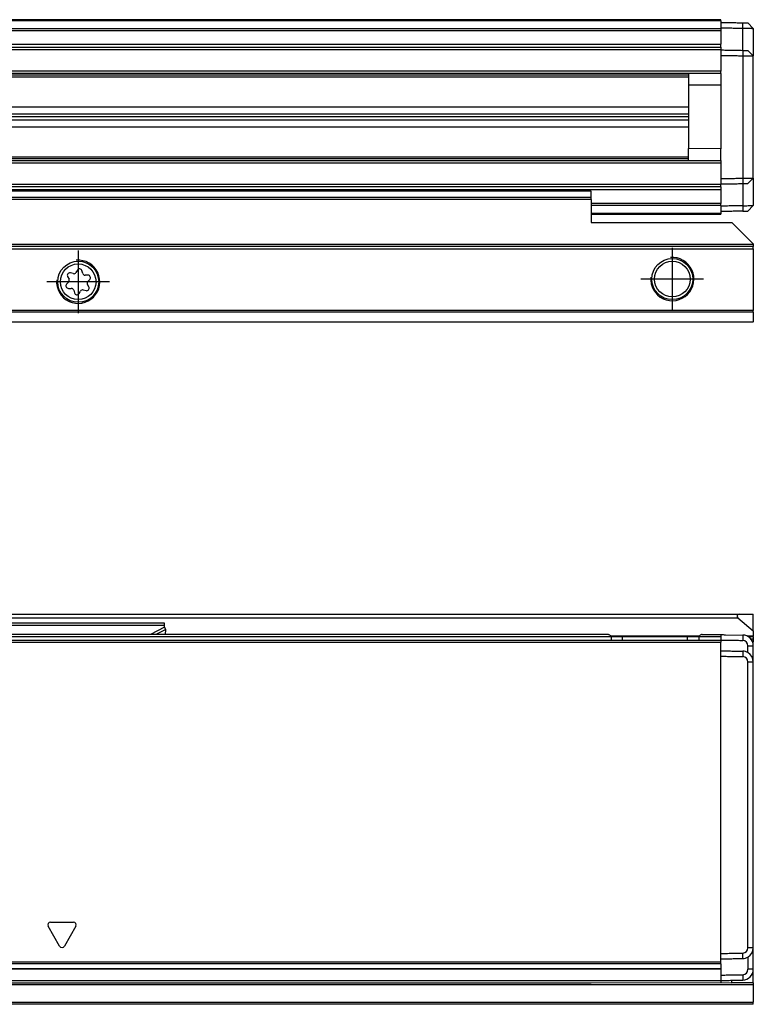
# Model space of a CAD drawing. Header units: millimetres. Extents: x -418 to 1275, y -151 to 443.
# Tile 44 of 47: x 1159 to 1227, y 24 to 115. Entities that reach past the tile are written whole.
import ezdxf

# ---------------------------------------------------------------- set-up
doc = ezdxf.new("R2010")
doc.units = ezdxf.units.MM
doc.linetypes.add('DOT_CENTER', pattern=[14, 12, -1, 0, -1])
doc.layers.add('1', color=7, linetype='Continuous')

# ---------------------------------------------------------------- blocks, each defined once
blk = doc.blocks.new('REGLA_SV2-570__23', base_point=(555.1, 97.348))
at = {"color": 7, "linetype": 'Continuous'}
for p, q in [((1224.1, 115.348), (645.1, 115.348)), ((1224.1, 115.248), (1224.1, 115.348)), ((1224.1, 115.248), (1224.1, 115.098)), ((1224.1, 115.098), (1224.1, 114.597)), ((1227.1, 114.545), (1226.6, 115.054)), ((1224.1, 114.597), (1224.1, 114.527)), ((1224.1, 114.527), (1224.1, 114.343)), ((1224.1, 114.343), (1224.1, 113.09)), ((1227.1, 114.545), (1227.1, 111.995)), ((1224.1, 112.805), (1224.1, 113.09)), ((645.1, 112.805), (1224.1, 112.805)), ((1224.1, 112.805), (1224.1, 112.605)), ((1224.1, 112.605), (1224.1, 112.548)), ((1224.1, 112.548), (1224.1, 112.048)), ((1227.1, 111.995), (1226.6, 112.504)), ((1224.1, 112.048), (1224.1, 110.58)), ((1227.1, 100.7), (1227.1, 111.995)), ((1224.1, 110.38), (645.1, 110.38)), ((1221.1, 110.38), (1221.1, 109.276)), ((1224.1, 110.38), (1224.1, 110.58)), ((1224.1, 110.38), (1224.1, 109.298)), ((1224.1, 109.298), (1221.1, 109.276)), ((1221.1, 109.276), (1221.1, 103.419)), ((645.1, 107.297), (1221.1, 107.297)), ((645.1, 106.636), (1221.1, 106.636)), ((1221.1, 106.348), (645.1, 106.348)), ((1221.1, 106.059), (645.1, 106.059)), ((1221.1, 105.398), (645.1, 105.398)), ((1221.1, 102.315), (1221.1, 103.419)), ((1224.1, 103.398), (1221.1, 103.419)), ((1224.1, 102.315), (1224.1, 103.398)), ((645.1, 102.315), (1224.1, 102.315)), ((1224.1, 102.315), (1224.1, 102.115)), ((1224.1, 102.115), (1224.1, 100.647)), ((1224.1, 100.647), (1224.1, 100.147)), ((1226.6, 100.191), (1227.1, 100.7)), ((1227.1, 100.7), (1227.1, 98.15)), ((1224.1, 99.89), (645.1, 99.89)), ((1224.1, 100.147), (1224.1, 100.09)), ((1224.1, 99.89), (1224.1, 100.09)), ((1224.1, 99.89), (1224.1, 99.605)), ((1224.1, 99.605), (1224.1, 98.352)), ((1224.1, 98.168), (1224.1, 98.352)), ((1224.1, 98.168), (1224.1, 98.098)), ((1224.1, 98.098), (1224.1, 97.598)), ((1224.1, 97.598), (1224.1, 97.448)), ((1226.6, 97.641), (1227.1, 98.15)), ((1212.1, 97.348), (1224.1, 97.348)), ((1224.1, 97.448), (1224.1, 97.348))]:
    blk.add_line(p, q, dxfattribs=at)
at = {"color": 3, "linetype": 'Continuous'}
for p, q in [((1224.1, 115.248), (645.1, 115.248)), ((1226.117, 114.562), (1226.114, 115.062)), ((645.1, 114.527), (1224.1, 114.527)), ((645.1, 114.343), (1224.1, 114.343)), ((1226.117, 112.512), (1226.117, 114.562)), ((645.1, 113.09), (1224.1, 113.09)), ((645.1, 112.605), (1224.1, 112.605)), ((1226.117, 112.512), (1226.117, 112.012)), ((1226.117, 112.012), (1226.117, 100.683)), ((1224.1, 110.58), (645.1, 110.58)), ((645.1, 110.234), (1221.1, 110.234)), ((1221.1, 110.038), (645.1, 110.038)), ((1224.1, 109.298), (1224.1, 103.398)), ((645.1, 102.657), (1221.1, 102.657)), ((1221.1, 102.461), (645.1, 102.461)), ((645.1, 102.115), (1224.1, 102.115)), ((1226.117, 100.683), (1226.117, 100.183)), ((1224.1, 100.09), (645.1, 100.09)), ((1224.1, 99.605), (645.1, 99.605)), ((1226.117, 100.183), (1226.117, 98.133)), ((1224.1, 98.352), (1212.1, 98.352)), ((1224.1, 98.168), (1212.1, 98.168)), ((1226.117, 98.133), (1226.114, 97.633)), ((1212.1, 97.448), (1224.1, 97.448))]:
    blk.add_line(p, q, dxfattribs=at)
at = {"color": 7, "linetype": 'Continuous'}
for points, knots in [([(1224.1, 115.098), (1224.267, 115.095), (1224.6, 115.089), (1225.103, 115.08), (1225.608, 115.071), (1225.946, 115.065), (1226.114, 115.062)], [0, 0, 0, 0, 0.500077, 1.000155, 1.508556, 2.014552, 2.014552, 2.014552, 2.014552]), ([(1226.114, 115.062), (1226.175, 115.061), (1226.29, 115.059), (1226.428, 115.057), (1226.529, 115.055), (1226.576, 115.054), (1226.6, 115.054)], [0, 0, 0, 0, 0.1824372, 0.3443087, 0.4151086, 0.4859085, 0.4859085, 0.4859085, 0.4859085]), ([(1224.1, 114.597), (1224.267, 114.595), (1224.6, 114.589), (1225.103, 114.58), (1225.609, 114.571), (1225.948, 114.565), (1226.117, 114.562)], [0, 0, 0, 0, 0.500077, 1.000155, 1.508957, 2.017759, 2.017759, 2.017759, 2.017759]), ([(1226.117, 114.562), (1226.162, 114.561), (1226.251, 114.56), (1226.416, 114.557), (1226.602, 114.554), (1226.779, 114.551), (1226.909, 114.548), (1226.993, 114.547), (1227.051, 114.546), (1227.084, 114.545), (1227.097, 114.545), (1227.1, 114.545)], [0, 0, 0, 0, 0.1345824, 0.2669708, 0.4950926, 0.6916023, 0.799075, 0.8835795, 0.9432858, 0.9728294, 0.9826962, 0.9826962, 0.9826962, 0.9826962]), ([(1224.1, 112.548), (1224.267, 112.545), (1224.6, 112.539), (1225.103, 112.53), (1225.609, 112.521), (1225.948, 112.515), (1226.117, 112.512)], [0, 0, 0, 0, 0.500077, 1.000155, 1.508957, 2.01776, 2.01776, 2.01776, 2.01776]), ([(1226.117, 112.512), (1226.176, 112.511), (1226.29, 112.509), (1226.427, 112.507), (1226.529, 112.505), (1226.576, 112.504), (1226.6, 112.504)], [0, 0, 0, 0, 0.1762802, 0.3411015, 0.4119006, 0.4826997, 0.4826997, 0.4826997, 0.4826997]), ([(1224.1, 112.048), (1224.267, 112.045), (1224.6, 112.039), (1225.103, 112.03), (1225.609, 112.021), (1225.948, 112.015), (1226.117, 112.012)], [0, 0, 0, 0, 0.500077, 1.000155, 1.508957, 2.017759, 2.017759, 2.017759, 2.017759]), ([(1226.117, 112.012), (1226.162, 112.012), (1226.251, 112.01), (1226.416, 112.007), (1226.602, 112.004), (1226.779, 112.001), (1226.909, 111.999), (1226.993, 111.997), (1227.051, 111.996), (1227.084, 111.996), (1227.097, 111.995), (1227.1, 111.995)], [0, 0, 0, 0, 0.1345824, 0.2669708, 0.4950926, 0.6916023, 0.799075, 0.8835795, 0.9432858, 0.9728294, 0.9826962, 0.9826962, 0.9826962, 0.9826962]), ([(1224.1, 100.647), (1224.267, 100.65), (1224.6, 100.656), (1225.103, 100.665), (1225.609, 100.674), (1225.948, 100.68), (1226.117, 100.683)], [0, 0, 0, 0, 0.500077, 1.000155, 1.508957, 2.017759, 2.017759, 2.017759, 2.017759]), ([(1226.117, 100.683), (1226.162, 100.683), (1226.251, 100.685), (1226.416, 100.688), (1226.602, 100.691), (1226.779, 100.694), (1226.909, 100.696), (1226.993, 100.698), (1227.051, 100.699), (1227.084, 100.699), (1227.097, 100.7), (1227.1, 100.7)], [0, 0, 0, 0, 0.1345824, 0.2669708, 0.4950926, 0.6916023, 0.799075, 0.8835795, 0.9432858, 0.9728294, 0.9826962, 0.9826962, 0.9826962, 0.9826962]), ([(1224.1, 100.147), (1224.267, 100.15), (1224.6, 100.156), (1225.103, 100.165), (1225.609, 100.174), (1225.948, 100.18), (1226.117, 100.183)], [0, 0, 0, 0, 0.500077, 1.000155, 1.508957, 2.01776, 2.01776, 2.01776, 2.01776]), ([(1226.117, 100.183), (1226.177, 100.184), (1226.291, 100.186), (1226.428, 100.188), (1226.529, 100.19), (1226.576, 100.191), (1226.6, 100.191)], [0, 0, 0, 0, 0.1782436, 0.3411015, 0.4119006, 0.4826997, 0.4826997, 0.4826997, 0.4826997]), ([(1226.117, 98.133), (1225.948, 98.13), (1225.609, 98.124), (1225.103, 98.115), (1224.6, 98.106), (1224.267, 98.1), (1224.1, 98.098)], [0, 0, 0, 0, 0.508802, 1.017604, 1.517682, 2.017759, 2.017759, 2.017759, 2.017759]), ([(1226.114, 97.633), (1225.946, 97.63), (1225.608, 97.624), (1225.103, 97.615), (1224.6, 97.606), (1224.267, 97.6), (1224.1, 97.598)], [0, 0, 0, 0, 0.505996, 1.014397, 1.514475, 2.014552, 2.014552, 2.014552, 2.014552]), ([(1226.114, 97.633), (1226.175, 97.634), (1226.29, 97.636), (1226.429, 97.638), (1226.529, 97.64), (1226.576, 97.641), (1226.6, 97.641)], [0, 0, 0, 0, 0.1836244, 0.3443087, 0.4151086, 0.4859085, 0.4859085, 0.4859085, 0.4859085]), ([(1226.117, 98.133), (1226.162, 98.134), (1226.251, 98.135), (1226.416, 98.138), (1226.602, 98.141), (1226.779, 98.144), (1226.909, 98.147), (1226.993, 98.148), (1227.051, 98.149), (1227.084, 98.15), (1227.097, 98.15), (1227.1, 98.15)], [0, 0, 0, 0, 0.1345824, 0.2669708, 0.4950926, 0.6916023, 0.799075, 0.8835795, 0.9432858, 0.9728294, 0.9826962, 0.9826962, 0.9826962, 0.9826962])]:
    blk.add_open_spline(points, degree=3, knots=knots, dxfattribs=at)
blk = doc.blocks.new('SOPORTE_SV2__24', base_point=(552.1, 87.348))
at = {"color": 7, "linetype": 'Continuous'}
for p, q in [((1212.1, 99.489), (645.1, 99.489)), ((1212.1, 98.885), (1212.1, 99.471)), ((1212.1, 98.702), (1212.1, 98.885)), ((1212.1, 98.702), (1212.1, 96.597)), ((1212.1, 96.597), (1225.1, 96.597)), ((1227.1, 94.597), (1225.1, 96.597)), ((1227.1, 94.348), (552.1, 94.348)), ((1227.1, 94.597), (1227.1, 94.548)), ((1227.1, 94.548), (1227.1, 94.348)), ((1227.1, 94.148), (1227.1, 94.348)), ((1227.1, 94.148), (1227.1, 88.43)), ((1164.522, 92.184), (1164.393, 91.962)), ((1165.019, 91.879), (1164.946, 92.132)), ((1163.619, 91.574), (1163.748, 91.345)), ((1164.137, 91.852), (1163.876, 91.915)), ((1165.504, 91.708), (1165.24, 91.711)), ((1165.486, 91.125), (1165.669, 91.315)), ((1163.714, 91.07), (1163.531, 90.88)), ((1163.696, 90.486), (1163.96, 90.484)), ((1164.181, 90.316), (1164.254, 90.063)), ((1164.677, 90.01), (1164.811, 90.236)), ((1165.067, 90.344), (1165.323, 90.281)), ((1165.581, 90.621), (1165.452, 90.85)), ((1227.1, 88.289), (1227.1, 88.43)), ((1227.1, 88.289), (1227.1, 87.406)), ((1227.1, 87.348), (552.1, 87.348)), ((1227.1, 87.348), (1227.1, 87.406))]:
    blk.add_line(p, q, dxfattribs=at)
at = {"color": 3, "linetype": 'Continuous'}
for p, q in [((1212.1, 99.471), (645.1, 99.471)), ((1212.1, 98.885), (645.1, 98.885)), ((1212.1, 98.702), (645.1, 98.702)), ((1227.1, 94.548), (552.1, 94.548)), ((552.1, 94.148), (1227.1, 94.148)), ((1227.1, 88.43), (552.1, 88.43)), ((1227.1, 88.289), (552.1, 88.289)), ((552.1, 87.406), (1227.1, 87.406))]:
    blk.add_line(p, q, dxfattribs=at)
at = {"color": 7, "linetype": 'Continuous'}
for centre, radius in [((1164.6, 91.098), 1.9), ((1219.6, 91.348), 1.9), ((1219.6, 91.348), 1.65), ((1164.6, 91.098), 1.65)]:
    blk.add_circle(centre, radius, dxfattribs=at)
for centre, start, end in [((1164.723, 92.067), 16.12838, 149.84805), ((1163.822, 91.689), 76.54205, 209.43438), ((1163.546, 91.231), 316.12838, 29.43438), ((1164.192, 92.078), 256.54205, 329.84805), ((1165.243, 91.944), 196.12838, 269.43438), ((1165.654, 90.964), 136.12838, 209.43438), ((1165.501, 91.476), 316.12838, 89.43438), ((1163.699, 90.719), 136.12838, 269.43438), ((1163.957, 90.251), 16.12938, 89.43438), ((1165.011, 90.118), 76.12838, 149.43438), ((1165.378, 90.506), 256.12838, 29.43438), ((1164.477, 90.128), 196.12938, 329.43438)]:
    blk.add_arc(centre, 0.233, start, end, dxfattribs=at)
blk.add_open_spline([(1212.1, 99.471), (1212.1, 99.474), (1212.1, 99.48), (1212.1, 99.486), (1212.1, 99.489)], degree=3, dxfattribs=at)
at = {"layer": '1', "color": 2, "linetype": 'DOT_CENTER'}
for p, q in [((1164.6, 93.998), (1164.6, 88.198)), ((1219.6, 94.248), (1219.6, 88.448)), ((1222.5, 91.348), (1216.7, 91.348)), ((1167.5, 91.098), (1161.7, 91.098))]:
    blk.add_line(p, q, dxfattribs=at)
at = {"layer": '1', "color": 30, "linetype": 'Continuous'}
for centre in [(1164.6, 91.098), (1219.6, 91.348)]:
    blk.add_arc(centre, 2, 175, 95, dxfattribs=at)
blk = doc.blocks.new('REGLA_SV2-570mm__26', base_point=(552.1, 87.348))
for name, p in [('REGLA_SV2-570__23', (555.1, 97.348)), ('SOPORTE_SV2__24', (552.1, 87.348))]:
    blk.add_blockref(name, p)
blk = doc.blocks.new('Bottom4', base_point=(639.6, 101.348))
blk.add_blockref('REGLA_SV2-570mm__26', (552.1, 87.348))
blk = doc.blocks.new('SOPORTE_SV2__28', base_point=(552.1, 24.247))
at = {"color": 7, "linetype": 'Continuous'}
for p, q in [((553.4, 60.347), (1225.8, 60.347)), ((1225.8, 60.347), (1227.1, 60.347)), ((1227.1, 58.796), (1227.1, 60.347)), ((1172.6, 59.522), (1156.6, 59.522)), ((1172.6, 59.305), (1172.6, 59.522)), ((1172.6, 59.131), (1172.6, 59.305)), ((1225.672, 59.994), (1227.1, 58.796)), ((1172.709, 58.925), (1172.6, 59.131)), ((1172.696, 58.452), (1172.709, 58.925)), ((1227.1, 58.796), (1227.1, 58.294)), ((1215, 58.252), (1213.932, 58.252)), ((1221, 58.252), (1215, 58.252)), ((1221.043, 58.247), (1221, 58.252)), ((1222.068, 58.252), (1221.043, 58.247)), ((1227.1, 58.247), (1226.658, 58.247)), ((1227.044, 57.747), (1227.1, 57.747)), ((1227.1, 58.247), (1227.1, 58.294)), ((1227.1, 58.247), (1227.1, 58.047)), ((1227.1, 58.047), (1227.1, 57.747)), ((1227.1, 29.488), (1227.1, 30.747)), ((1227.1, 27.488), (1227.1, 29.488)), ((1227.1, 26.247), (1227.1, 27.488)), ((1225.1, 26.247), (1225.1, 26.47)), ((1212.1, 26.247), (1224.1, 26.252)), ((1224.1, 26.252), (1225.1, 26.247)), ((1227.1, 26.247), (1225.1, 26.247)), ((1227.1, 26.247), (1227.1, 26.047)), ((1227.1, 26.047), (1227.1, 24.447)), ((1227.1, 24.247), (645.1, 24.247)), ((1227.1, 24.247), (1227.1, 24.447))]:
    blk.add_line(p, q, dxfattribs=at)
at = {"color": 3, "linetype": 'Continuous'}
for p, q in [((553.528, 59.994), (1225.672, 59.994)), ((1172.6, 59.305), (1156.6, 59.305)), ((1172.6, 59.131), (1171.29, 58.452)), ((1172.709, 58.925), (1171.797, 58.452)), ((1172.575, 58.252), (1166.294, 58.247)), ((1172.691, 58.252), (1172.575, 58.252)), ((1213, 58.252), (1172.691, 58.252)), ((1213.932, 58.252), (1213, 58.252)), ((1222.076, 58.294), (1213.924, 58.294)), ((1223, 58.252), (1222.068, 58.252)), ((1224.1, 58.252), (1223, 58.252)), ((1227.1, 58.294), (1226.581, 58.294)), ((1227.1, 58.047), (1226.877, 58.047)), ((1227.1, 26.047), (634.168, 26.047)), ((645.1, 24.447), (1227.1, 24.447))]:
    blk.add_line(p, q, dxfattribs=at)
at = {"color": 7, "linetype": 'Continuous'}
blk.add_arc((1225.8, 60.147), 0.2, 90, 230, dxfattribs=at)
blk = doc.blocks.new('REGLA_SV2-570__30', base_point=(552.1, 26.247))
at = {"color": 7, "linetype": 'Continuous'}
for p, q in [((1213.636, 58.452), (565.564, 58.452)), ((1222.364, 58.452), (1223.1, 58.452)), ((1223.1, 58.452), (1224.1, 58.452)), ((1224.1, 58.452), (1224.1, 58.252)), ((1224.517, 58.445), (1226.117, 58.417)), ((555.1, 57.952), (1224.1, 57.952)), ((1215, 58.252), (1213.932, 58.252)), ((1213.932, 58.252), (1213.932, 57.959)), ((1221, 58.252), (1215, 58.252)), ((1221.043, 58.247), (1221, 58.252)), ((1222.068, 58.252), (1221.043, 58.247)), ((1222.068, 58.252), (1222.068, 57.959)), ((1224.1, 58.252), (1224.1, 57.952)), ((1224.1, 57.952), (1224.1, 57.759)), ((1224.1, 56.952), (1224.1, 57.759)), ((1227.1, 55.917), (1227.1, 57.417)), ((1224.1, 56.452), (1224.1, 56.952)), ((1224.1, 28.953), (1224.1, 56.452)), ((1227.1, 30.747), (1227.1, 55.917)), ((1227.1, 29.488), (1227.1, 30.747)), ((1227.1, 27.488), (1227.1, 29.488)), ((1224.1, 28.452), (1224.1, 28.953)), ((1224.1, 28.151), (1224.1, 28.452)), ((555.1, 27.535), (1224.1, 27.535)), ((1224.1, 27.978), (1224.1, 28.151)), ((1224.1, 27.978), (1224.1, 27.562)), ((1224.1, 27.562), (1224.1, 27.535)), ((1224.1, 27.535), (1224.1, 26.953)), ((1224.1, 26.953), (1224.1, 26.452)), ((1224.1, 26.452), (1224.1, 26.252)), ((567.1, 26.247), (1212.1, 26.247)), ((1212.1, 26.247), (1224.1, 26.252))]:
    blk.add_line(p, q, dxfattribs=at)
at = {"color": 3, "linetype": 'Continuous'}
for p, q in [((1226.117, 58.417), (1226.117, 58.217)), ((555.1, 57.759), (1224.1, 57.759)), ((1166.294, 58.247), (612.906, 58.247)), ((1172.575, 58.252), (1166.294, 58.247)), ((1172.691, 58.252), (1172.575, 58.252)), ((1213, 58.252), (1172.691, 58.252)), ((1213.932, 58.252), (1213, 58.252)), ((1215, 57.959), (1215, 58.252)), ((1221, 57.959), (1221, 58.252)), ((1223, 58.252), (1222.068, 58.252)), ((1224.1, 58.252), (1223, 58.252)), ((1226.117, 58.217), (1226.114, 57.917)), ((1226.6, 57.417), (1227.1, 57.417)), ((1226.117, 56.917), (1226.114, 56.417)), ((1227.1, 55.917), (1226.6, 55.917)), ((1162.883, 29.627), (1161.817, 31.476)), ((1162.033, 31.851), (1164.167, 31.851)), ((1164.383, 31.476), (1163.317, 29.627)), ((1227.1, 29.488), (1226.6, 29.488)), ((1226.117, 28.488), (1226.114, 28.988)), ((1224.1, 28.151), (555.1, 28.151)), ((1224.1, 27.978), (555.1, 27.978)), ((555.1, 27.562), (1224.1, 27.562)), ((1227.1, 27.488), (1226.6, 27.488)), ((555.1, 26.452), (1224.1, 26.452)), ((1226.114, 26.988), (1226.117, 26.488))]:
    blk.add_line(p, q, dxfattribs=at)
at = {"color": 7, "linetype": 'Continuous'}
for centre, radius, start, end in [((1226.1, 57.417), 1, 360, 89), ((1226.1, 57.417), 0.5, 0.00383, 88.37109), ((1226.1, 55.917), 1, 59.99496, 89), ((1226.1, 55.917), 1, 360, 59.99496), ((1226.1, 55.917), 0.5, 0.00411, 88.37121), ((1226.1, 29.488), 0.5, 271.62879, 359.99589), ((1226.1, 29.488), 1, 300.00504, 360), ((1226.1, 29.488), 1, 271, 300.00504), ((1226.1, 27.488), 0.5, 271.62924, 359.9961), ((1226.1, 27.488), 1, 271, 360)]:
    blk.add_arc(centre, radius, start, end, dxfattribs=at)
at = {"color": 3, "linetype": 'Continuous'}
for centre, start, end in [((1162.033, 31.601), 90, 210), ((1164.167, 31.601), 330, 90), ((1163.1, 29.752), 210, 330)]:
    blk.add_arc(centre, 0.25, start, end, dxfattribs=at)
at = {"color": 7, "linetype": 'Continuous'}
for points, knots in [([(1213.932, 58.252), (1213.923, 58.284), (1213.903, 58.351), (1213.816, 58.407), (1213.727, 58.445), (1213.667, 58.45), (1213.636, 58.452)], [0, 0, 0, 0, 0.0950945, 0.2040772, 0.2937684, 0.3846964, 0.3846964, 0.3846964, 0.3846964]), ([(1222.364, 58.452), (1222.333, 58.45), (1222.273, 58.445), (1222.184, 58.407), (1222.097, 58.351), (1222.077, 58.284), (1222.068, 58.252)], [0, 0, 0, 0, 0.0909075, 0.1805795, 0.289584, 0.3846956, 0.3846956, 0.3846956, 0.3846956]), ([(1224.1, 57.952), (1224.267, 57.95), (1224.6, 57.944), (1225.103, 57.935), (1225.608, 57.926), (1225.946, 57.92), (1226.114, 57.917)], [0, 0, 0, 0, 0.500077, 1.000155, 1.508556, 2.014553, 2.014553, 2.014553, 2.014553]), ([(1226.6, 56.783), (1226.6, 56.889), (1226.6, 57.1), (1226.6, 57.312), (1226.6, 57.417)], [0, 0, 0, 0, 0.3170095, 0.6340198, 0.6340198, 0.6340198, 0.6340198]), ([(1224.1, 56.952), (1224.267, 56.95), (1224.6, 56.944), (1225.103, 56.935), (1225.609, 56.926), (1225.948, 56.92), (1226.117, 56.917)], [0, 0, 0, 0, 0.500077, 1.000155, 1.508957, 2.01776, 2.01776, 2.01776, 2.01776]), ([(1224.1, 56.452), (1224.267, 56.45), (1224.6, 56.444), (1225.103, 56.435), (1225.608, 56.426), (1225.946, 56.42), (1226.114, 56.417)], [0, 0, 0, 0, 0.500077, 1.000155, 1.508556, 2.014553, 2.014553, 2.014553, 2.014553]), ([(1226.6, 29.488), (1226.6, 31.69), (1226.6, 36.095), (1226.6, 42.702), (1226.6, 49.31), (1226.6, 53.715), (1226.6, 55.917)], [0, 0, 0, 0, 6.607471, 13.21494, 19.822409, 26.42988, 26.42988, 26.42988, 26.42988]), ([(1224.1, 28.953), (1224.267, 28.955), (1224.6, 28.961), (1225.103, 28.97), (1225.608, 28.979), (1225.946, 28.985), (1226.114, 28.988)], [0, 0, 0, 0, 0.500077, 1.000155, 1.508556, 2.014553, 2.014553, 2.014553, 2.014553]), ([(1224.1, 28.452), (1224.267, 28.455), (1224.6, 28.461), (1225.103, 28.47), (1225.609, 28.479), (1225.948, 28.485), (1226.117, 28.488)], [0, 0, 0, 0, 0.500077, 1.000155, 1.508957, 2.01776, 2.01776, 2.01776, 2.01776]), ([(1226.6, 28.622), (1226.6, 28.599), (1226.6, 28.555), (1226.6, 28.343), (1226.6, 27.988), (1226.6, 27.654), (1226.6, 27.488)], [0, 0, 0, 0, 0.067009, 0.134019, 0.634019, 1.13402, 1.13402, 1.13402, 1.13402]), ([(1224.1, 26.953), (1224.267, 26.955), (1224.6, 26.961), (1225.103, 26.97), (1225.608, 26.979), (1225.946, 26.985), (1226.114, 26.988)], [0, 0, 0, 0, 0.500077, 1.000155, 1.508557, 2.014556, 2.014556, 2.014556, 2.014556]), ([(1224.1, 26.452), (1224.267, 26.455), (1224.6, 26.461), (1225.103, 26.47), (1225.609, 26.479), (1225.948, 26.485), (1226.117, 26.488)], [0, 0, 0, 0, 0.500077, 1.000155, 1.508957, 2.01776, 2.01776, 2.01776, 2.01776])]:
    blk.add_open_spline(points, degree=3, knots=knots, dxfattribs=at)
blk.add_open_spline([(1224.1, 58.452), (1224.17, 58.451), (1224.309, 58.449), (1224.448, 58.446), (1224.517, 58.445)], degree=3, dxfattribs=at)
blk = doc.blocks.new('REGLA_SV2-570mm__31', base_point=(552.1, 4.152))
for name, p in [('SOPORTE_SV2__28', (552.1, 24.247)), ('REGLA_SV2-570__30', (552.1, 26.247))]:
    blk.add_blockref(name, p)
blk = doc.blocks.new('Front6', base_point=(639.6, 32.25))
blk.add_blockref('REGLA_SV2-570mm__31', (552.1, 4.152))

msp = doc.modelspace()

# ---------------------------------------------------------------- block references
for name, p in [('Bottom4', (639.6, 101.348)), ('Front6', (639.6, 32.25))]:
    msp.add_blockref(name, p)

doc.saveas('drawing.dxf')
